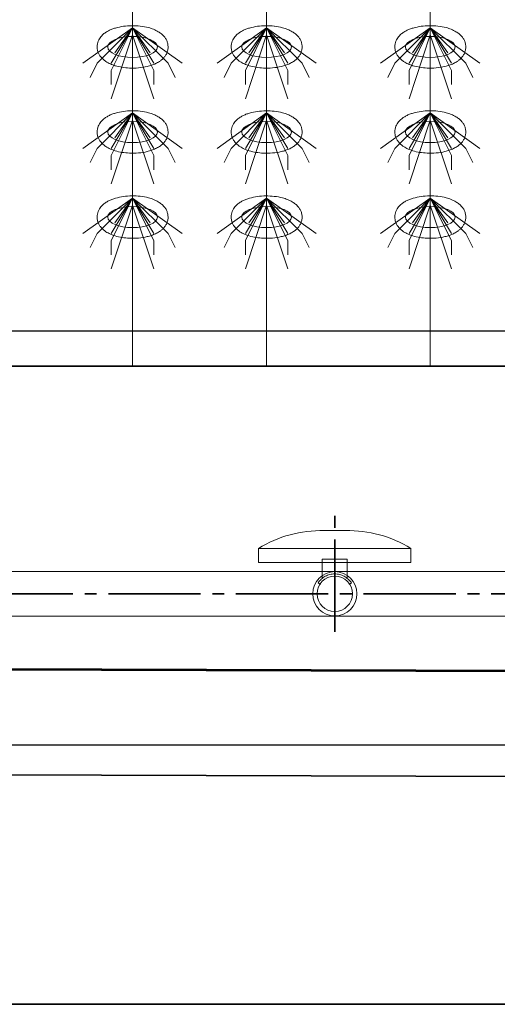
# Model space of a CAD drawing. Header units: metres. Extents: x 703769 to 722343, y 4313031 to 4317457.
# Tile 57 of 256: x 707702 to 707706, y 4313297 to 4313305. Entities that reach past the tile are written whole.
import ezdxf

# ---------------------------------------------------------------- set-up
doc = ezdxf.new("R2010")
doc.units = ezdxf.units.M
doc.header["$LTSCALE"] = 0.5
doc.linetypes.add('ACAD_ISO03W100', pattern=[30, 12, -18])
doc.linetypes.add('CENTER', pattern=[16, 13, -1, 1, -1])
for name, color, linetype, lineweight in [('DUVAR', 7, 'Continuous', 25), ('建筑', 6, 'Continuous', 18), ('曝气头', 2, 'Continuous', 18), ('标注', 3, 'Continuous', 13), ('粗实线层', 7, 'Continuous', 35), ('设备', 6, 'Continuous', 18), ('风管', 4, 'Continuous', 18)]:
    doc.layers.add(name, color=color, linetype=linetype, lineweight=lineweight)

# ---------------------------------------------------------------- blocks, each defined once
blk = doc.blocks.new('hh_1')
at = {"layer": '设备'}
for p, q in [((-268840, 164960), (-268910, 164910)), ((-268840, 164960), (-268890, 164910)), ((-268840, 164960), (-268870, 164900)), ((-268840, 164960), (-268870, 164910)), ((-268840, 164960), (-268865, 164925)), ((-268840, 164960), (-268790, 164910)), ((-268840, 164960), (-268815, 164925)), ((-268840, 164960), (-268770, 164910)), ((-268840, 164960), (-268810, 164910)), ((-268840, 164960), (-268810, 164900)), ((-268840, 164950), (-268870, 164860)), ((-268840, 164950), (-268810, 164860)), ((-268890, 164910), (-268900, 164890)), ((-268790, 164910), (-268780, 164890)), ((-268870, 164900), (-268870, 164880)), ((-268810, 164900), (-268810, 164880))]:
    blk.add_line(p, q, dxfattribs=at)
blk = doc.blocks.new('BQT1')
at = {"layer": '建筑', "color": 6, "linetype": 'ACAD_ISO03W100', "ltscale": 50}
for p, q in [((772297.2, -750529), (772300.5, -750531.1)), ((772344.2, -750529), (772340.8, -750531.1))]:
    blk.add_line(p, q, dxfattribs=at)
blk.add_lwpolyline([(772303.2, -750522.3), (772303.2, -750495.2), (772338.2, -750495.2), (772338.2, -750522.3)], dxfattribs=at)
blk.add_arc((772320.7, -750544.2), 28, 32.9352, 147.0648, dxfattribs=at)
at = {"layer": '曝气头'}
for p, q in [((772305.7, -750455.2), (772335.7, -750455.2)), ((772213.2, -750500.2), (772428.2, -750500.2))]:
    blk.add_line(p, q, dxfattribs=at)
blk.add_lwpolyline([(772213.2, -750480.2), (772428.2, -750480.2), (772428.2, -750500.2), (772213.2, -750500.2)], close=True, dxfattribs=at)
for centre, start, end in [((772302.1, -750625.7), 88.8119, 121.4361), ((772339.2, -750625.7), 58.5639, 91.1881)]:
    blk.add_arc(centre, 170.6, start, end, dxfattribs=at)
blk = doc.blocks.new('dawda')
at = {"color": 7, "linetype": 'ByBlock', "lineweight": 30}
for p, q in [((531541.6, 31423.4), (535541.6, 31423.4)), ((531846.6, 31373.4), (535541.6, 31373.4))]:
    blk.add_line(p, q, dxfattribs=at)
at = {"color": 7}
for p, q in [((531541.6, 31373.4), (535541.6, 31373.4)), ((541041.6, 30923.4), (531040.5, 30956.8)), ((531541.6, 30956.8), (541541.6, 30923.4)), ((541541.6, 30773.4), (531040.5, 30809)), ((541541.6, 30473.4), (531040.5, 30473.4))]:
    blk.add_line(p, q, dxfattribs=at)
at = {"color": 7, "linetype": 'CENTER', "ltscale": 20}
for p, q in [((535023.2, 30998.8), (535023.2, 31163)), ((536453.8, 31052.4), (531897.6, 31052.4))]:
    blk.add_line(p, q, dxfattribs=at)
at = {"layer": 'DUVAR', "color": 7, "lineweight": 30, "ltscale": 500}
blk.add_line((518284.5, 30839.5), (541322.7, 30839.5), dxfattribs=at)
at = {"layer": '设备', "color": 7}
for p, q in [((534737.9, 33373.4), (534737.9, 31373.4)), ((534927, 33373.4), (534927, 31373.4)), ((535157.9, 33373.4), (535157.9, 31373.4))]:
    blk.add_line(p, q, dxfattribs=at)
for centre in [(534737.9, 31823.6), (534737.9, 31823.6), (534927, 31823.6), (534927, 31823.6), (535157.9, 31823.6), (535157.9, 31823.6), (534737.9, 31703.6), (534927, 31703.6), (535157.9, 31703.6), (534737.9, 31583.6), (534927, 31583.6), (535157.9, 31583.6)]:
    blk.add_ellipse(centre, major_axis=(-35, 0), ratio=0.42498, dxfattribs=at)
for points in [[(534687.9, 31823.6), (534687.9, 31825), (534688, 31826.4), (534688.6, 31829.1), (534689, 31830.4), (534689.9, 31832.9), (534690.5, 31834), (534691.8, 31836.1), (534692.5, 31837.1), (534694, 31838.9), (534694.7, 31839.7), (534696.8, 31841.8), (534698.2, 31842.9), (534701.1, 31844.8), (534702.6, 31845.7), (534705.6, 31847.3), (534707.2, 31848), (534710.4, 31849.2), (534712.1, 31849.8), (534717.3, 31851.3), (534721.1, 31852.1), (534728.9, 31853.2), (534732.9, 31853.5), (534740.8, 31853.6), (534744.9, 31853.4), (534752.7, 31852.5), (534756.5, 31851.8), (534762.7, 31850.2), (534765.1, 31849.4), (534769.8, 31847.5), (534772, 31846.4), (534775.7, 31844.2), (534777.1, 31843.2), (534779.9, 31840.9), (534781.3, 31839.6), (534783.4, 31837.1), (534784.3, 31835.9), (534785.8, 31833.3), (534786.4, 31831.8), (534787.4, 31828.8), (534787.7, 31827.1), (534788, 31823.8), (534788, 31822.1), (534787.5, 31818.8), (534787, 31817.2), (534785.9, 31814.3), (534785.2, 31812.9), (534783.6, 31810.4), (534782.7, 31809.3), (534780.9, 31807.2), (534779.9, 31806.3), (534777.9, 31804.6), (534776.9, 31803.9), (534774.1, 31802), (534772.3, 31801), (534768.6, 31799.3), (534766.6, 31798.5), (534762.7, 31797.1), (534760.6, 31796.6), (534754.6, 31795.1), (534750.4, 31794.5), (534741.9, 31793.7), (534737.6, 31793.7), (534729.9, 31794), (534726.5, 31794.4), (534719.8, 31795.4), (534716.6, 31796.2), (534711.1, 31797.8), (534708.8, 31798.6), (534704.4, 31800.6), (534702.3, 31801.7), (534698.8, 31804), (534697.5, 31805), (534694.9, 31807.3), (534693.6, 31808.7), (534691.7, 31811.3), (534690.9, 31812.5), (534689.6, 31815.2), (534689, 31816.6), (534688.2, 31819.7), (534688, 31821.3), (534687.9, 31823.1), (534687.9, 31823.4), (534687.9, 31823.6)], [(534687.9, 31823.6), (534687.9, 31825), (534688, 31826.4), (534688.6, 31829.1), (534689, 31830.4), (534689.9, 31832.9), (534690.5, 31834), (534691.8, 31836.1), (534692.5, 31837.1), (534694, 31838.9), (534694.7, 31839.7), (534696.8, 31841.8), (534698.2, 31842.9), (534701.1, 31844.8), (534702.6, 31845.7), (534705.6, 31847.3), (534707.2, 31848), (534710.4, 31849.2), (534712.1, 31849.8), (534717.4, 31851.3), (534721.1, 31852.1), (534728.9, 31853.2), (534732.9, 31853.5), (534740.8, 31853.6), (534744.9, 31853.4), (534752.7, 31852.5), (534756.5, 31851.8), (534762.7, 31850.2), (534765.1, 31849.4), (534769.8, 31847.5), (534772, 31846.4), (534775.7, 31844.2), (534777.1, 31843.2), (534779.9, 31840.9), (534781.3, 31839.6), (534783.4, 31837.1), (534784.3, 31835.9), (534785.8, 31833.3), (534786.4, 31831.8), (534787.4, 31828.8), (534787.7, 31827.1), (534788, 31823.8), (534788, 31822.1), (534787.5, 31818.8), (534787, 31817.2), (534785.9, 31814.3), (534785.2, 31812.9), (534783.6, 31810.4), (534782.7, 31809.3), (534780.9, 31807.2), (534779.9, 31806.3), (534777.9, 31804.6), (534776.9, 31803.9), (534774.1, 31802), (534772.3, 31801), (534768.6, 31799.3), (534766.7, 31798.5), (534762.7, 31797.1), (534760.6, 31796.6), (534754.6, 31795.1), (534750.4, 31794.5), (534741.9, 31793.7), (534737.6, 31793.7), (534729.9, 31794), (534726.5, 31794.4), (534719.8, 31795.4), (534716.6, 31796.2), (534711.1, 31797.8), (534708.8, 31798.6), (534704.4, 31800.6), (534702.3, 31801.7), (534698.8, 31804), (534697.5, 31805), (534694.9, 31807.3), (534693.6, 31808.7), (534691.7, 31811.3), (534690.9, 31812.5), (534689.6, 31815.2), (534689, 31816.6), (534688.2, 31819.7), (534688, 31821.3), (534687.9, 31823.1), (534687.9, 31823.4), (534687.9, 31823.6)], [(534877, 31823.6), (534877, 31825), (534877.1, 31826.4), (534877.7, 31829.1), (534878.1, 31830.4), (534879, 31832.8), (534879.6, 31834), (534880.9, 31836.1), (534881.6, 31837.1), (534883, 31838.9), (534883.8, 31839.7), (534885.9, 31841.7), (534887.3, 31842.8), (534890.2, 31844.8), (534891.7, 31845.7), (534894.7, 31847.2), (534896.3, 31847.9), (534899.5, 31849.2), (534901.2, 31849.7), (534906.4, 31851.3), (534910.2, 31852.1), (534918, 31853.2), (534922, 31853.4), (534929.9, 31853.5), (534933.9, 31853.3), (534941.8, 31852.4), (534945.6, 31851.7), (534951.8, 31850.1), (534954.2, 31849.3), (534958.9, 31847.5), (534961.1, 31846.4), (534964.8, 31844.2), (534966.2, 31843.2), (534969, 31840.9), (534970.4, 31839.6), (534972.5, 31837), (534973.4, 31835.8), (534974.9, 31833.2), (534975.5, 31831.8), (534976.5, 31828.7), (534976.8, 31827.1), (534977.1, 31823.8), (534977.1, 31822.1), (534976.6, 31818.8), (534976.1, 31817.2), (534975, 31814.2), (534974.3, 31812.9), (534972.7, 31810.4), (534971.8, 31809.3), (534970, 31807.2), (534969, 31806.3), (534967, 31804.6), (534966, 31803.8), (534963.2, 31802), (534961.4, 31801), (534957.7, 31799.2), (534955.7, 31798.5), (534951.8, 31797.1), (534949.7, 31796.5), (534943.7, 31795.1), (534939.5, 31794.4), (534931, 31793.7), (534926.7, 31793.6), (534919, 31794), (534915.6, 31794.3), (534908.9, 31795.4), (534905.7, 31796.1), (534900.2, 31797.8), (534897.9, 31798.6), (534893.5, 31800.5), (534891.4, 31801.7), (534887.9, 31803.9), (534886.6, 31805), (534884, 31807.3), (534882.7, 31808.6), (534880.8, 31811.3), (534880, 31812.5), (534878.7, 31815.1), (534878.1, 31816.6), (534877.3, 31819.6), (534877.1, 31821.2), (534877, 31823.1), (534877, 31823.4), (534877, 31823.6)], [(534877, 31823.6), (534877, 31825), (534877.1, 31826.4), (534877.7, 31829.1), (534878.1, 31830.4), (534879, 31832.8), (534879.6, 31834), (534880.9, 31836.1), (534881.6, 31837.1), (534883.1, 31838.9), (534883.8, 31839.7), (534885.9, 31841.7), (534887.3, 31842.8), (534890.2, 31844.8), (534891.7, 31845.7), (534894.7, 31847.2), (534896.3, 31847.9), (534899.5, 31849.2), (534901.2, 31849.7), (534906.4, 31851.3), (534910.2, 31852.1), (534918, 31853.2), (534922, 31853.4), (534929.9, 31853.5), (534934, 31853.3), (534941.8, 31852.4), (534945.6, 31851.7), (534951.8, 31850.1), (534954.2, 31849.3), (534958.9, 31847.5), (534961.1, 31846.4), (534964.8, 31844.2), (534966.2, 31843.2), (534969, 31840.9), (534970.4, 31839.6), (534972.5, 31837), (534973.4, 31835.8), (534974.9, 31833.2), (534975.5, 31831.8), (534976.5, 31828.7), (534976.8, 31827.1), (534977.1, 31823.8), (534977.1, 31822.1), (534976.6, 31818.8), (534976.1, 31817.2), (534975, 31814.2), (534974.3, 31812.9), (534972.7, 31810.4), (534971.8, 31809.3), (534970, 31807.2), (534969, 31806.3), (534967, 31804.6), (534966, 31803.8), (534963.2, 31802), (534961.4, 31801), (534957.7, 31799.2), (534955.7, 31798.5), (534951.8, 31797.1), (534949.7, 31796.5), (534943.7, 31795.1), (534939.5, 31794.4), (534931, 31793.7), (534926.7, 31793.6), (534919, 31794), (534915.6, 31794.3), (534908.9, 31795.4), (534905.7, 31796.1), (534900.2, 31797.8), (534897.9, 31798.6), (534893.5, 31800.5), (534891.4, 31801.7), (534887.9, 31803.9), (534886.6, 31805), (534884, 31807.3), (534882.7, 31808.6), (534880.8, 31811.3), (534880, 31812.5), (534878.7, 31815.1), (534878.1, 31816.6), (534877.3, 31819.6), (534877.1, 31821.2), (534877, 31823.1), (534877, 31823.4), (534877, 31823.6)], [(535107.9, 31823.6), (535107.9, 31825), (535108, 31826.4), (535108.6, 31829.1), (535109, 31830.4), (535109.9, 31832.9), (535110.5, 31834), (535111.8, 31836.1), (535112.5, 31837.1), (535114, 31838.9), (535114.7, 31839.7), (535116.9, 31841.8), (535118.2, 31842.9), (535121.1, 31844.8), (535122.6, 31845.7), (535125.6, 31847.3), (535127.2, 31848), (535130.4, 31849.2), (535132.1, 31849.8), (535137.4, 31851.3), (535141.1, 31852.1), (535148.9, 31853.2), (535152.9, 31853.5), (535160.9, 31853.6), (535164.9, 31853.4), (535172.7, 31852.5), (535176.5, 31851.8), (535182.7, 31850.2), (535185.1, 31849.4), (535189.8, 31847.5), (535192, 31846.4), (535195.7, 31844.2), (535197.2, 31843.2), (535200, 31840.9), (535201.3, 31839.6), (535203.4, 31837.1), (535204.3, 31835.9), (535205.8, 31833.3), (535206.4, 31831.8), (535207.4, 31828.8), (535207.8, 31827.1), (535208, 31823.8), (535208, 31822.1), (535207.5, 31818.8), (535207, 31817.2), (535205.9, 31814.3), (535205.2, 31812.9), (535203.6, 31810.4), (535202.7, 31809.3), (535200.9, 31807.2), (535199.9, 31806.3), (535197.9, 31804.6), (535196.9, 31803.9), (535194.1, 31802), (535192.3, 31801), (535188.6, 31799.3), (535186.7, 31798.5), (535182.7, 31797.1), (535180.7, 31796.6), (535174.6, 31795.1), (535170.4, 31794.5), (535161.9, 31793.7), (535157.6, 31793.7), (535149.9, 31794), (535146.5, 31794.4), (535139.8, 31795.4), (535136.6, 31796.2), (535131.1, 31797.8), (535128.8, 31798.6), (535124.4, 31800.6), (535122.3, 31801.7), (535118.8, 31804), (535117.5, 31805), (535114.9, 31807.3), (535113.6, 31808.7), (535111.7, 31811.3), (535110.9, 31812.5), (535109.6, 31815.2), (535109, 31816.6), (535108.2, 31819.7), (535108, 31821.3), (535107.9, 31823.1), (535107.9, 31823.4), (535107.9, 31823.6)], [(535107.9, 31823.6), (535107.9, 31825), (535108, 31826.4), (535108.6, 31829.1), (535109, 31830.4), (535109.9, 31832.9), (535110.5, 31834), (535111.8, 31836.1), (535112.5, 31837.1), (535114, 31838.9), (535114.7, 31839.7), (535116.9, 31841.8), (535118.2, 31842.9), (535121.1, 31844.8), (535122.6, 31845.7), (535125.6, 31847.3), (535127.2, 31848), (535130.4, 31849.2), (535132.1, 31849.8), (535137.4, 31851.3), (535141.1, 31852.1), (535148.9, 31853.2), (535152.9, 31853.5), (535160.9, 31853.6), (535164.9, 31853.4), (535172.7, 31852.5), (535176.5, 31851.8), (535182.7, 31850.2), (535185.1, 31849.4), (535189.8, 31847.5), (535192, 31846.4), (535195.7, 31844.2), (535197.2, 31843.2), (535200, 31840.9), (535201.3, 31839.6), (535203.4, 31837.1), (535204.3, 31835.9), (535205.8, 31833.3), (535206.4, 31831.8), (535207.4, 31828.8), (535207.8, 31827.1), (535208, 31823.8), (535208, 31822.1), (535207.5, 31818.8), (535207, 31817.2), (535205.9, 31814.3), (535205.2, 31812.9), (535203.6, 31810.4), (535202.7, 31809.3), (535200.9, 31807.2), (535199.9, 31806.3), (535197.9, 31804.6), (535196.9, 31803.9), (535194.1, 31802), (535192.3, 31801), (535188.6, 31799.3), (535186.7, 31798.5), (535182.7, 31797.1), (535180.7, 31796.6), (535174.6, 31795.1), (535170.4, 31794.5), (535162, 31793.7), (535157.6, 31793.7), (535149.9, 31794), (535146.5, 31794.4), (535139.8, 31795.4), (535136.6, 31796.2), (535131.1, 31797.8), (535128.8, 31798.6), (535124.4, 31800.6), (535122.3, 31801.7), (535118.8, 31804), (535117.5, 31805), (535114.9, 31807.3), (535113.6, 31808.7), (535111.7, 31811.3), (535110.9, 31812.5), (535109.6, 31815.2), (535109, 31816.6), (535108.2, 31819.7), (535108, 31821.3), (535107.9, 31823.1), (535107.9, 31823.4), (535107.9, 31823.6)], [(534687.9, 31703.6), (534687.9, 31705), (534688, 31706.4), (534688.6, 31709.1), (534689, 31710.4), (534689.9, 31712.9), (534690.5, 31714), (534691.8, 31716.1), (534692.5, 31717.1), (534694, 31718.9), (534694.7, 31719.7), (534696.8, 31721.8), (534698.2, 31722.9), (534701.1, 31724.8), (534702.6, 31725.7), (534705.6, 31727.3), (534707.2, 31728), (534710.4, 31729.2), (534712.1, 31729.8), (534717.3, 31731.3), (534721.1, 31732.1), (534728.9, 31733.2), (534732.9, 31733.5), (534740.8, 31733.6), (534744.9, 31733.4), (534752.7, 31732.5), (534756.5, 31731.8), (534762.7, 31730.2), (534765.1, 31729.4), (534769.8, 31727.5), (534772, 31726.4), (534775.7, 31724.2), (534777.1, 31723.2), (534779.9, 31720.9), (534781.3, 31719.6), (534783.4, 31717.1), (534784.3, 31715.9), (534785.8, 31713.3), (534786.4, 31711.8), (534787.4, 31708.8), (534787.7, 31707.1), (534788, 31703.8), (534788, 31702.1), (534787.5, 31698.8), (534787, 31697.2), (534785.9, 31694.3), (534785.2, 31692.9), (534783.6, 31690.4), (534782.7, 31689.3), (534780.9, 31687.2), (534779.9, 31686.3), (534777.9, 31684.6), (534776.9, 31683.9), (534774.1, 31682), (534772.3, 31681), (534768.6, 31679.3), (534766.6, 31678.5), (534762.7, 31677.1), (534760.6, 31676.6), (534754.6, 31675.1), (534750.4, 31674.5), (534741.9, 31673.7), (534737.6, 31673.7), (534729.9, 31674), (534726.5, 31674.4), (534719.8, 31675.4), (534716.6, 31676.2), (534711.1, 31677.8), (534708.8, 31678.6), (534704.4, 31680.6), (534702.3, 31681.7), (534698.8, 31684), (534697.5, 31685), (534694.9, 31687.3), (534693.6, 31688.7), (534691.7, 31691.3), (534690.9, 31692.5), (534689.6, 31695.2), (534689, 31696.6), (534688.2, 31699.7), (534688, 31701.3), (534687.9, 31703.1), (534687.9, 31703.4), (534687.9, 31703.6)], [(534877, 31703.6), (534877, 31705), (534877.1, 31706.4), (534877.7, 31709.1), (534878.1, 31710.4), (534879, 31712.8), (534879.6, 31714), (534880.9, 31716.1), (534881.6, 31717.1), (534883, 31718.9), (534883.8, 31719.7), (534885.9, 31721.7), (534887.3, 31722.8), (534890.2, 31724.8), (534891.7, 31725.7), (534894.7, 31727.2), (534896.3, 31727.9), (534899.5, 31729.2), (534901.2, 31729.7), (534906.4, 31731.3), (534910.2, 31732.1), (534918, 31733.2), (534922, 31733.4), (534929.9, 31733.5), (534933.9, 31733.3), (534941.8, 31732.4), (534945.6, 31731.7), (534951.8, 31730.1), (534954.2, 31729.3), (534958.9, 31727.5), (534961.1, 31726.4), (534964.8, 31724.2), (534966.2, 31723.2), (534969, 31720.9), (534970.4, 31719.6), (534972.5, 31717), (534973.4, 31715.8), (534974.9, 31713.2), (534975.5, 31711.8), (534976.5, 31708.7), (534976.8, 31707.1), (534977.1, 31703.8), (534977.1, 31702.1), (534976.6, 31698.8), (534976.1, 31697.2), (534975, 31694.2), (534974.3, 31692.9), (534972.7, 31690.4), (534971.8, 31689.3), (534970, 31687.2), (534969, 31686.3), (534967, 31684.6), (534966, 31683.8), (534963.2, 31682), (534961.4, 31681), (534957.7, 31679.2), (534955.7, 31678.5), (534951.8, 31677.1), (534949.7, 31676.5), (534943.7, 31675.1), (534939.5, 31674.4), (534931, 31673.7), (534926.7, 31673.6), (534919, 31674), (534915.6, 31674.3), (534908.9, 31675.4), (534905.7, 31676.1), (534900.2, 31677.8), (534897.9, 31678.6), (534893.5, 31680.5), (534891.4, 31681.7), (534887.9, 31683.9), (534886.6, 31685), (534884, 31687.3), (534882.7, 31688.6), (534880.8, 31691.3), (534880, 31692.5), (534878.7, 31695.1), (534878.1, 31696.6), (534877.3, 31699.6), (534877.1, 31701.2), (534877, 31703.1), (534877, 31703.4), (534877, 31703.6)], [(535107.9, 31703.6), (535107.9, 31705), (535108, 31706.4), (535108.6, 31709.1), (535109, 31710.4), (535109.9, 31712.9), (535110.5, 31714), (535111.8, 31716.1), (535112.5, 31717.1), (535114, 31718.9), (535114.7, 31719.7), (535116.9, 31721.8), (535118.2, 31722.9), (535121.1, 31724.8), (535122.6, 31725.7), (535125.6, 31727.3), (535127.2, 31728), (535130.4, 31729.2), (535132.1, 31729.8), (535137.4, 31731.3), (535141.1, 31732.1), (535148.9, 31733.2), (535152.9, 31733.5), (535160.9, 31733.6), (535164.9, 31733.4), (535172.7, 31732.5), (535176.5, 31731.8), (535182.7, 31730.2), (535185.1, 31729.4), (535189.8, 31727.5), (535192, 31726.4), (535195.7, 31724.2), (535197.2, 31723.2), (535200, 31720.9), (535201.3, 31719.6), (535203.4, 31717.1), (535204.3, 31715.9), (535205.8, 31713.3), (535206.4, 31711.8), (535207.4, 31708.8), (535207.8, 31707.1), (535208, 31703.8), (535208, 31702.1), (535207.5, 31698.8), (535207, 31697.2), (535205.9, 31694.3), (535205.2, 31692.9), (535203.6, 31690.4), (535202.7, 31689.3), (535200.9, 31687.2), (535199.9, 31686.3), (535197.9, 31684.6), (535196.9, 31683.9), (535194.1, 31682), (535192.3, 31681), (535188.6, 31679.3), (535186.7, 31678.5), (535182.7, 31677.1), (535180.7, 31676.6), (535174.6, 31675.1), (535170.4, 31674.5), (535161.9, 31673.7), (535157.6, 31673.7), (535149.9, 31674), (535146.5, 31674.4), (535139.8, 31675.4), (535136.6, 31676.2), (535131.1, 31677.8), (535128.8, 31678.6), (535124.4, 31680.6), (535122.3, 31681.7), (535118.8, 31684), (535117.5, 31685), (535114.9, 31687.3), (535113.6, 31688.7), (535111.7, 31691.3), (535110.9, 31692.5), (535109.6, 31695.2), (535109, 31696.6), (535108.2, 31699.7), (535108, 31701.3), (535107.9, 31703.1), (535107.9, 31703.4), (535107.9, 31703.6)], [(534687.9, 31583.6), (534687.9, 31585), (534688, 31586.4), (534688.6, 31589.1), (534689, 31590.4), (534689.9, 31592.9), (534690.5, 31594), (534691.8, 31596.1), (534692.5, 31597.1), (534694, 31598.9), (534694.7, 31599.7), (534696.8, 31601.8), (534698.2, 31602.9), (534701.1, 31604.8), (534702.6, 31605.7), (534705.6, 31607.3), (534707.2, 31608), (534710.4, 31609.2), (534712.1, 31609.8), (534717.3, 31611.3), (534721.1, 31612.1), (534728.9, 31613.2), (534732.9, 31613.5), (534740.8, 31613.6), (534744.9, 31613.4), (534752.7, 31612.5), (534756.5, 31611.8), (534762.7, 31610.2), (534765.1, 31609.4), (534769.8, 31607.5), (534772, 31606.4), (534775.7, 31604.2), (534777.1, 31603.2), (534779.9, 31600.9), (534781.3, 31599.6), (534783.4, 31597.1), (534784.3, 31595.9), (534785.8, 31593.3), (534786.4, 31591.8), (534787.4, 31588.8), (534787.7, 31587.1), (534788, 31583.8), (534788, 31582.1), (534787.5, 31578.8), (534787, 31577.2), (534785.9, 31574.3), (534785.2, 31572.9), (534783.6, 31570.4), (534782.7, 31569.3), (534780.9, 31567.2), (534779.9, 31566.3), (534777.9, 31564.6), (534776.9, 31563.9), (534774.1, 31562), (534772.3, 31561), (534768.6, 31559.3), (534766.6, 31558.5), (534762.7, 31557.1), (534760.6, 31556.6), (534754.6, 31555.1), (534750.4, 31554.5), (534741.9, 31553.7), (534737.6, 31553.7), (534729.9, 31554), (534726.5, 31554.4), (534719.8, 31555.4), (534716.6, 31556.2), (534711.1, 31557.8), (534708.8, 31558.6), (534704.4, 31560.6), (534702.3, 31561.7), (534698.8, 31564), (534697.5, 31565), (534694.9, 31567.3), (534693.6, 31568.7), (534691.7, 31571.3), (534690.9, 31572.5), (534689.6, 31575.2), (534689, 31576.6), (534688.2, 31579.7), (534688, 31581.3), (534687.9, 31583.1), (534687.9, 31583.4), (534687.9, 31583.6)], [(534877, 31583.6), (534877, 31585), (534877.1, 31586.4), (534877.7, 31589.1), (534878.1, 31590.4), (534879, 31592.8), (534879.6, 31594), (534880.9, 31596.1), (534881.6, 31597.1), (534883, 31598.9), (534883.8, 31599.7), (534885.9, 31601.7), (534887.3, 31602.8), (534890.2, 31604.8), (534891.7, 31605.7), (534894.7, 31607.2), (534896.3, 31607.9), (534899.5, 31609.2), (534901.2, 31609.7), (534906.4, 31611.3), (534910.2, 31612.1), (534918, 31613.2), (534922, 31613.4), (534929.9, 31613.5), (534933.9, 31613.3), (534941.8, 31612.4), (534945.6, 31611.7), (534951.8, 31610.1), (534954.2, 31609.3), (534958.9, 31607.5), (534961.1, 31606.4), (534964.8, 31604.2), (534966.2, 31603.2), (534969, 31600.9), (534970.4, 31599.6), (534972.5, 31597), (534973.4, 31595.8), (534974.9, 31593.2), (534975.5, 31591.8), (534976.5, 31588.7), (534976.8, 31587.1), (534977.1, 31583.8), (534977.1, 31582.1), (534976.6, 31578.8), (534976.1, 31577.2), (534975, 31574.2), (534974.3, 31572.9), (534972.7, 31570.4), (534971.8, 31569.3), (534970, 31567.2), (534969, 31566.3), (534967, 31564.6), (534966, 31563.8), (534963.2, 31562), (534961.4, 31561), (534957.7, 31559.2), (534955.7, 31558.5), (534951.8, 31557.1), (534949.7, 31556.5), (534943.7, 31555.1), (534939.5, 31554.4), (534931, 31553.7), (534926.7, 31553.6), (534919, 31554), (534915.6, 31554.3), (534908.9, 31555.4), (534905.7, 31556.1), (534900.2, 31557.8), (534897.9, 31558.6), (534893.5, 31560.5), (534891.4, 31561.7), (534887.9, 31563.9), (534886.6, 31565), (534884, 31567.3), (534882.7, 31568.6), (534880.8, 31571.3), (534880, 31572.5), (534878.7, 31575.1), (534878.1, 31576.6), (534877.3, 31579.6), (534877.1, 31581.2), (534877, 31583.1), (534877, 31583.4), (534877, 31583.6)], [(535107.9, 31583.6), (535107.9, 31585), (535108, 31586.4), (535108.6, 31589.1), (535109, 31590.4), (535109.9, 31592.9), (535110.5, 31594), (535111.8, 31596.1), (535112.5, 31597.1), (535114, 31598.9), (535114.7, 31599.7), (535116.9, 31601.8), (535118.2, 31602.9), (535121.1, 31604.8), (535122.6, 31605.7), (535125.6, 31607.3), (535127.2, 31608), (535130.4, 31609.2), (535132.1, 31609.8), (535137.4, 31611.3), (535141.1, 31612.1), (535148.9, 31613.2), (535152.9, 31613.5), (535160.9, 31613.6), (535164.9, 31613.4), (535172.7, 31612.5), (535176.5, 31611.8), (535182.7, 31610.2), (535185.1, 31609.4), (535189.8, 31607.5), (535192, 31606.4), (535195.7, 31604.2), (535197.2, 31603.2), (535200, 31600.9), (535201.3, 31599.6), (535203.4, 31597.1), (535204.3, 31595.9), (535205.8, 31593.3), (535206.4, 31591.8), (535207.4, 31588.8), (535207.8, 31587.1), (535208, 31583.8), (535208, 31582.1), (535207.5, 31578.8), (535207, 31577.2), (535205.9, 31574.3), (535205.2, 31572.9), (535203.6, 31570.4), (535202.7, 31569.3), (535200.9, 31567.2), (535199.9, 31566.3), (535197.9, 31564.6), (535196.9, 31563.9), (535194.1, 31562), (535192.3, 31561), (535188.6, 31559.3), (535186.7, 31558.5), (535182.7, 31557.1), (535180.7, 31556.6), (535174.6, 31555.1), (535170.4, 31554.5), (535161.9, 31553.7), (535157.6, 31553.7), (535149.9, 31554), (535146.5, 31554.4), (535139.8, 31555.4), (535136.6, 31556.2), (535131.1, 31557.8), (535128.8, 31558.6), (535124.4, 31560.6), (535122.3, 31561.7), (535118.8, 31564), (535117.5, 31565), (535114.9, 31567.3), (535113.6, 31568.7), (535111.7, 31571.3), (535110.9, 31572.5), (535109.6, 31575.2), (535109, 31576.6), (535108.2, 31579.7), (535108, 31581.3), (535107.9, 31583.1), (535107.9, 31583.4), (535107.9, 31583.6)]]:
    blk.add_open_spline(points, degree=3, knots=[0, 0, 0, 0, 3.423083, 3.423083, 6.846165, 6.846165, 10.269248, 10.269248, 13.69233, 13.69233, 17.115413, 17.115413, 22.728666, 22.728666, 28.341919, 28.341919, 33.955172, 33.955172, 39.568425, 39.568425, 51.436002, 51.436002, 63.303578, 63.303578, 75.171154, 75.171154, 87.03873, 87.03873, 95.224368, 95.224368, 103.410005, 103.410005, 109.145122, 109.145122, 114.880238, 114.880238, 119.003115, 119.003115, 123.125991, 123.125991, 127.248868, 127.248868, 131.371745, 131.371745, 135.494621, 135.494621, 139.617498, 139.617498, 143.740375, 143.740375, 147.863251, 147.863251, 151.986128, 151.986128, 158.708917, 158.708917, 165.431705, 165.431705, 172.154493, 172.154493, 184.909814, 184.909814, 197.665135, 197.665135, 207.937, 207.937, 218.208864, 218.208864, 226.104489, 226.104489, 234.000115, 234.000115, 239.456, 239.456, 244.911884, 244.911884, 248.896322, 248.896322, 252.88076, 252.88076, 256.865198, 256.865198, 257.481358, 257.481358, 257.481358, 257.481358], dxfattribs=at)
at = {"layer": '风管', "color": 7}
for p, q in [((536254.4, 31083.9), (534440.7, 31083.9)), ((534616.6, 31020.9), (534194.2, 31020.9)), ((536254.4, 31020.9), (534616.6, 31020.9))]:
    blk.add_line(p, q, dxfattribs=at)
for radius in [31.2, 25]:
    blk.add_circle((535023.2, 31052.4), radius, dxfattribs=at)
at = {"layer": '标注', "color": 7, "xscale": -1}
blk.add_blockref('BQT1', (1307343.8, 781596.6), dxfattribs=at)
at = {"layer": '设备', "color": 7, "xscale": -1}
for p in [(265897.9, -133109.5), (265897.9, -133109.5), (266087, -133109.5), (266087, -133109.5), (266317.9, -133109.5), (266317.9, -133109.5), (265897.9, -133229.5), (266087, -133229.5), (266317.9, -133229.5), (265897.9, -133349.5), (266087, -133349.5), (266317.9, -133349.5)]:
    blk.add_blockref('hh_1', p, dxfattribs=at)

msp = doc.modelspace()

# ---------------------------------------------------------------- block references
at = {"layer": '粗实线层', "xscale": 0.006, "yscale": 0.006, "zscale": 0.006}
msp.add_blockref('dawda', (704494.6802, 4313113.8882), dxfattribs=at)

doc.saveas('drawing.dxf')
